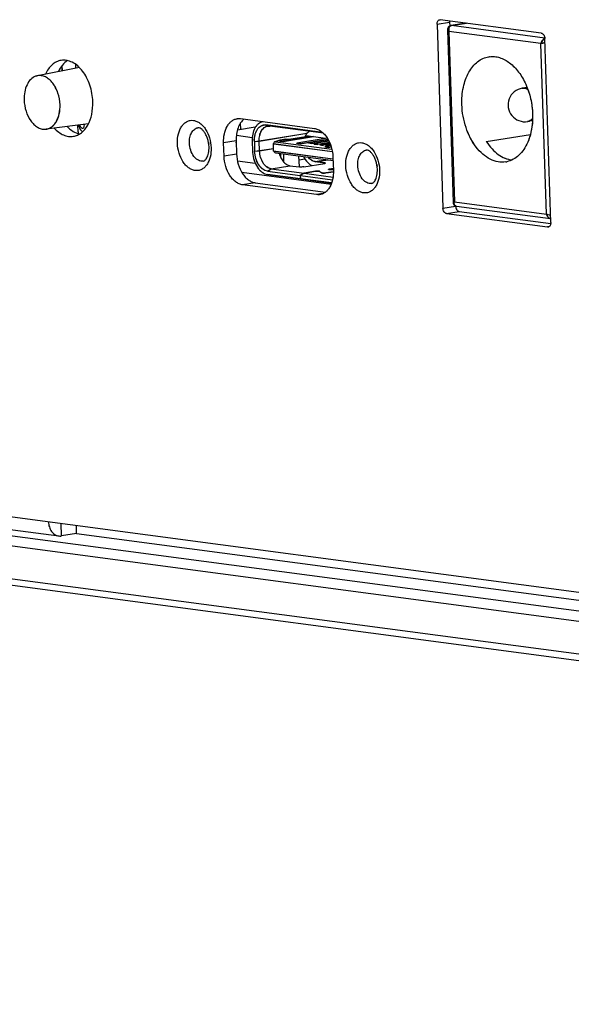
# Model space of a CAD drawing. Header units: millimetres. Extents: x 42 to 1167, y 41 to 792.
# Tile 26 of 55: x 623 to 639, y 72 to 101. Entities that reach past the tile are written whole.
import ezdxf

# ---------------------------------------------------------------- set-up
doc = ezdxf.new("R2010")
doc.units = ezdxf.units.MM
doc.header["$LTSCALE"] = 65.395
doc.layers.add('00_COMPONENTS', color=7, linetype='CONTINUOUS')

msp = doc.modelspace()

# ---------------------------------------------------------------- linework, layer by layer
at = {"layer": '00_COMPONENTS', "color": 4}
for p, q in [((635.51, 100.4989), (635.8832, 100.5595)), ((635.9351, 100.4594), (636.3792, 100.5314)), ((635.8611, 100.2885), (636.0248, 95.246)), ((638.5871, 99.9272), (635.8611, 100.2885)), ((638.7003, 100.0929), (635.935, 100.4594)), ((638.7508, 94.8847), (638.5871, 99.9272)), ((638.1941, 97.6217), (638.1945, 97.6217)), ((630.5543, 97.4869), (630.4408, 97.5182)), ((629.562, 97.0557), (629.1889, 96.9952)), ((630.0989, 97.0343), (630.2441, 97.048)), ((630.0991, 97.0318), (630.2443, 97.0456)), ((630.2441, 97.048), (631.6604, 97.2777)), ((630.2443, 97.0456), (631.6575, 97.2748)), ((630.8712, 97.0708), (630.721, 97.022)), ((630.8827, 97.0734), (631.0176, 97.0953)), ((631.0187, 97.0951), (631.0182, 97.0952)), ((631.6391, 97.1747), (631.6387, 97.1867)), ((630.2537, 96.7514), (630.1085, 96.7377)), ((630.2539, 96.749), (630.1087, 96.7352)), ((630.6678, 96.8186), (630.2537, 96.7514)), ((630.6679, 96.8161), (630.2539, 96.7489)), ((629.5748, 96.6602), (629.2017, 96.5997)), ((631.9012, 96.4355), (632.2663, 96.4948)), ((631.9014, 96.4331), (632.2747, 96.4936)), ((630.4849, 96.1562), (630.5952, 96.2238)), ((630.4851, 96.1537), (630.5954, 96.2213)), ((630.5952, 96.2238), (631.1549, 96.3145)), ((630.5954, 96.2213), (631.1551, 96.3121)), ((631.9114, 96.1496), (631.9114, 96.1491)), ((632.0348, 96.1439), (632.0346, 96.1476)), ((632.1904, 96.3972), (632.1909, 96.3827)), ((632.3218, 96.2157), (632.3218, 96.2162)), ((632.3497, 96.1985), (632.3497, 96.1992)), ((632.0996, 96.1037), (632.0997, 96.1011)), ((632.2146, 96.1013), (632.2146, 96.1018)), ((630.1254, 95.8095), (629.7523, 95.749)), ((632.1371, 95.4911), (631.9398, 95.4591)), ((635.6865, 95.0609), (636.0597, 95.1214)), ((635.9878, 95.2268), (635.9878, 95.2266)), ((636.0248, 95.246), (638.7508, 94.8847)), ((635.7911, 94.8994), (636.1642, 94.9599)), ((638.783, 94.5029), (638.8205, 94.5089)), ((624.3882, 85.3611), (624.3761, 85.7335))]:
    msp.add_line(p, q, dxfattribs=at)
at = {"layer": '00_COMPONENTS', "color": 7}
for p, q in [((638.5969, 100.2375), (635.605, 100.634)), ((635.8832, 100.5595), (635.8868, 100.4477)), ((636.3727, 100.5323), (635.9222, 100.4592)), ((635.51, 100.4989), (635.6865, 95.0609)), ((635.8222, 100.3459), (635.8221, 100.3345)), ((635.8221, 100.3345), (635.9878, 95.2266)), ((638.878, 94.6379), (638.7015, 100.076)), ((624.9168, 99.2202), (623.6726, 98.9744)), ((624.3967, 99.269), (624.4016, 99.1184)), ((624.3984, 99.2712), (624.4034, 99.1187)), ((624.8162, 99.2003), (624.8126, 99.3097)), ((638.1781, 98.6321), (638.034, 98.6088)), ((629.6888, 97.7067), (631.8763, 97.4167)), ((638.3382, 97.645), (638.1941, 97.6217)), ((625.1867, 97.5556), (623.9287, 97.3955)), ((623.9304, 97.3958), (623.9311, 97.3959)), ((623.9304, 97.3957), (623.9311, 97.3958)), ((624.8772, 97.3215), (624.8709, 97.5155)), ((630.1284, 97.4527), (629.5969, 97.3665)), ((629.6988, 97.383), (629.6924, 97.5796)), ((632.1197, 97.2981), (630.4406, 97.5206)), ((630.4408, 97.5182), (632.1229, 97.2952)), ((630.5539, 97.4869), (630.5543, 97.4869)), ((632.1433, 97.2763), (630.5539, 97.4869)), ((629.562, 97.0557), (629.5748, 96.6602)), ((629.5682, 97.2159), (630.0359, 97.1539)), ((630.0324, 97.0431), (630.0422, 96.744)), ((630.0989, 97.0343), (630.1087, 96.7352)), ((630.2539, 96.749), (630.2441, 97.048)), ((630.7044, 97.0189), (630.6996, 97.0164)), ((630.7087, 97.0206), (630.7044, 97.0189)), ((630.8574, 97.0689), (630.7087, 97.0206)), ((630.721, 97.022), (632.3959, 96.8)), ((630.8543, 97.035), (630.8632, 97.0489)), ((630.954, 97.0218), (630.8543, 97.035)), ((631.7556, 97.1936), (630.8632, 97.0489)), ((630.8632, 97.0489), (630.963, 97.0356)), ((631.0184, 97.0964), (630.8763, 97.0733)), ((631.848, 97.1668), (630.954, 97.0218)), ((630.963, 97.0356), (630.954, 97.0218)), ((631.8554, 97.1804), (630.963, 97.0356)), ((631.0184, 97.0964), (631.0176, 97.0953)), ((631.0258, 97.0954), (631.0185, 97.0964)), ((632.2543, 97.1275), (631.3619, 96.9828)), ((632.2842, 97.0905), (631.4527, 96.9557)), ((631.4616, 96.9696), (632.2777, 97.1019)), ((631.6142, 97.1707), (631.6134, 97.1956)), ((631.6134, 97.1956), (631.6138, 97.1943)), ((631.7061, 97.1856), (631.6144, 97.1977)), ((631.616, 97.2046), (631.6145, 97.1977)), ((631.6387, 97.1867), (631.6797, 97.1813)), ((631.6714, 97.1799), (631.6389, 97.1842)), ((632.2879, 97.084), (631.7147, 96.991)), ((631.7556, 97.1936), (631.8554, 97.1804)), ((632.3082, 97.0454), (631.8055, 96.9639)), ((631.8144, 96.9778), (632.3023, 97.0569)), ((631.848, 97.1668), (631.8554, 97.1804)), ((632.2048, 97.1195), (631.848, 97.1668)), ((632.3114, 97.0388), (631.8809, 96.969)), ((631.9806, 96.9558), (632.3243, 97.0115)), ((631.9808, 96.9533), (632.3254, 97.0092)), ((632.2543, 97.1275), (632.2629, 97.1264)), ((636.9695, 97.0274), (638.275, 97.2391)), ((629.2017, 96.5997), (629.1889, 96.9952)), ((630.6702, 96.7445), (630.6628, 96.9694)), ((630.6628, 96.9694), (632.4087, 96.7381)), ((630.663, 96.967), (632.4091, 96.7356)), ((630.67, 96.747), (632.4286, 96.5139)), ((632.4286, 96.5115), (630.6702, 96.7445)), ((631.353, 96.9689), (631.3619, 96.9828)), ((631.4527, 96.9557), (631.353, 96.9689)), ((631.3619, 96.9828), (631.4616, 96.9696)), ((631.4616, 96.9696), (631.4527, 96.9557)), ((631.7058, 96.9771), (631.7147, 96.991)), ((631.8055, 96.9639), (631.7058, 96.9771)), ((631.7147, 96.991), (631.8144, 96.9778)), ((631.8144, 96.9778), (631.8055, 96.9639)), ((631.872, 96.9551), (631.8809, 96.969)), ((631.9717, 96.9419), (631.872, 96.9551)), ((631.8722, 96.9526), (631.9719, 96.9394)), ((631.8809, 96.969), (631.9806, 96.9558)), ((631.9808, 96.9533), (631.8811, 96.9665)), ((632.3295, 96.9999), (631.9717, 96.9419)), ((631.9806, 96.9558), (631.9717, 96.9419)), ((631.9808, 96.9533), (631.9719, 96.9394)), ((632.0382, 96.9331), (632.0471, 96.9469)), ((632.1379, 96.9198), (632.0382, 96.9331)), ((632.0384, 96.9306), (632.1381, 96.9174)), ((632.3324, 96.9932), (632.0471, 96.9469)), ((632.0471, 96.9469), (632.1469, 96.9337)), ((632.147, 96.9313), (632.0473, 96.9445)), ((632.3485, 96.954), (632.1379, 96.9198)), ((632.1469, 96.9337), (632.1379, 96.9198)), ((632.147, 96.9313), (632.1381, 96.9174)), ((632.1469, 96.9337), (632.3439, 96.9657)), ((632.3448, 96.9633), (632.147, 96.9313)), ((632.1841, 96.8587), (632.193, 96.8726)), ((632.2838, 96.8455), (632.1841, 96.8587)), ((632.3675, 96.9009), (632.193, 96.8726)), ((632.193, 96.8726), (632.2927, 96.8594)), ((632.2044, 96.911), (632.2133, 96.9249)), ((632.3042, 96.8978), (632.2044, 96.911)), ((632.3511, 96.9472), (632.2133, 96.9249)), ((632.2133, 96.9249), (632.3131, 96.9117)), ((632.3133, 96.9092), (632.2135, 96.9224)), ((632.3799, 96.8611), (632.2838, 96.8455)), ((632.2927, 96.8594), (632.2838, 96.8455)), ((632.2927, 96.8594), (632.3763, 96.873)), ((632.3131, 96.9117), (632.3042, 96.8978)), ((632.3652, 96.9077), (632.3042, 96.8978)), ((632.3133, 96.9092), (632.3043, 96.8954)), ((632.3131, 96.9117), (632.3612, 96.9195)), ((632.362, 96.9171), (632.3133, 96.9092)), ((629.5981, 96.4618), (630.1212, 96.3924)), ((630.7316, 96.6982), (632.4299, 96.4731)), ((630.8694, 96.6799), (630.8729, 96.5753)), ((630.9773, 96.4138), (630.9691, 96.6667)), ((631.4319, 96.2779), (631.4212, 96.6068)), ((631.4251, 96.4888), (631.5952, 96.5164)), ((632.1904, 96.3972), (631.9012, 96.4355)), ((632.1906, 96.3948), (631.9014, 96.4331)), ((632.4269, 96.566), (632.4397, 96.1705)), ((630.4849, 96.1562), (631.4606, 96.0268)), ((630.4851, 96.1537), (631.4608, 96.0244)), ((630.5952, 96.2238), (631.5709, 96.0944)), ((631.1549, 96.3145), (631.4275, 96.2784)), ((631.5686, 96.2817), (632.1843, 96.3815)), ((631.9114, 96.1496), (631.5709, 96.0944)), ((631.5743, 96.094), (631.9147, 96.1492)), ((631.9246, 96.1506), (631.9147, 96.1492)), ((632.0262, 96.1489), (632.0207, 96.1503)), ((632.0947, 96.1034), (632.0297, 96.1473)), ((632.033, 96.1485), (632.0346, 96.1476)), ((632.0339, 96.1457), (632.0348, 96.1451)), ((632.0346, 96.1476), (632.0996, 96.1037)), ((632.0348, 96.1451), (632.0996, 96.1014)), ((632.1933, 96.3832), (632.1843, 96.3815)), ((632.2004, 96.385), (632.1933, 96.3832)), ((632.4403, 96.1384), (632.2146, 96.1018)), ((632.218, 96.1014), (632.4403, 96.1374)), ((632.2975, 96.2088), (632.299, 96.21)), ((632.299, 96.21), (632.3028, 96.2117)), ((632.3017, 96.2073), (632.3018, 96.2034)), ((632.3047, 96.2025), (632.3019, 96.2034)), ((632.3028, 96.2117), (632.309, 96.2136)), ((632.3115, 96.2011), (632.3047, 96.2025)), ((632.31, 96.2125), (632.3052, 96.2107)), ((632.3067, 96.2038), (632.3091, 96.203)), ((632.309, 96.2136), (632.317, 96.2154)), ((632.3167, 96.2142), (632.31, 96.2125)), ((632.4376, 96.235), (632.3218, 96.2162)), ((632.3251, 96.2158), (632.4376, 96.234)), ((632.4388, 96.1969), (632.3481, 96.1984)), ((632.3497, 96.1992), (632.4388, 96.1977)), ((633.7286, 96.3352), (633.7296, 96.3351)), ((633.7341, 96.3071), (633.7334, 96.3062)), ((633.7341, 96.3026), (633.7348, 96.3025)), ((629.7266, 96.12), (632.3741, 95.7691)), ((630.4877, 96.0549), (631.464, 95.9255)), ((630.4877, 96.0549), (630.4883, 96.0548)), ((631.4638, 95.928), (630.4881, 96.0573)), ((631.5709, 96.0944), (631.4606, 96.0268)), ((631.4606, 96.0268), (631.464, 95.9255)), ((631.5743, 96.094), (631.4608, 96.0244)), ((631.4638, 95.928), (631.4668, 95.9285)), ((631.4673, 95.9251), (631.4639, 96.0264)), ((631.4639, 96.0264), (632.4151, 95.9003)), ((631.464, 95.9255), (631.4672, 95.926)), ((631.4641, 96.0239), (632.4145, 95.898)), ((632.3879, 95.8055), (631.4671, 95.9275)), ((631.4673, 95.9251), (632.387, 95.8032)), ((631.5743, 96.094), (632.4298, 95.9806)), ((632.0958, 96.1028), (632.0947, 96.1034)), ((631.9398, 95.4591), (629.7523, 95.749)), ((630.1254, 95.8095), (632.2054, 95.5338)), ((635.9878, 95.2266), (635.9883, 95.2188)), ((636.0595, 95.126), (636.0597, 95.1214)), ((636.0845, 95.1197), (638.8743, 94.75)), ((635.7911, 94.8994), (638.783, 94.5029)), ((636.1642, 94.9599), (638.8759, 94.6005)), ((609.779, 86.8093), (716.1604, 72.7099)), ((615.4612, 86.915), (710.5729, 74.3093)), ((716.1925, 71.7212), (609.8111, 85.8206)), ((620.4295, 85.6988), (705.6787, 74.4003)), ((620.982, 85.8004), (624.3065, 85.3598)), ((624.8359, 85.4337), (624.8282, 85.6736)), ((716.3871, 71.5043), (610.0057, 85.6037)), ((624.8359, 85.4337), (624.3882, 85.3611)), ((624.8359, 85.4337), (655.3175, 81.3938))]:
    msp.add_line(p, q, dxfattribs=at)
for points in [[(635.9221, 100.4592), (635.9165, 100.4582), (635.9036, 100.4547), (635.8915, 100.45), (635.8804, 100.4442), (635.8699, 100.4372), (635.8601, 100.4291), (635.8514, 100.42), (635.8435, 100.4099), (635.8366, 100.3986), (635.831, 100.3865), (635.8266, 100.3736), (635.8237, 100.36), (635.8222, 100.3459)], [(635.9883, 95.2188), (635.99, 95.2078), (635.9926, 95.1973), (635.9962, 95.1872), (636.0007, 95.1775), (636.0061, 95.1683), (636.0123, 95.1599), (636.0193, 95.152), (636.0271, 95.1448), (636.0354, 95.1385), (636.0445, 95.1329)], [(636.0445, 95.1329), (636.0543, 95.1281), (636.0646, 95.1242), (636.0754, 95.1213), (636.085, 95.1197)]]:
    msp.add_lwpolyline(points, dxfattribs=at)
at = {"layer": '00_COMPONENTS', "color": 4}
for centre, radius, start, end in [((635.8456, 100.3353), 0.0236, 181.90573, 184.90612), ((635.9493, 100.3772), 0.0836, 119.54942, 126.21401), ((635.9488, 100.3782), 0.0824, 116.1534, 122.86134), ((635.9481, 100.3791), 0.0814, 106.01894, 119.50587), ((635.948, 100.3795), 0.081, 99.22253, 116.07092), ((638.7574, 99.9536), 0.1395, 115.00065, 119.53712), ((638.7556, 99.9574), 0.1353, 114.51687, 117.23079), ((638.7531, 99.9627), 0.1295, 113.59128, 114.95725), ((638.7532, 99.9626), 0.1296, 113.64991, 114.50266), ((624.9121, 97.5074), 0.1521, 1.90736, 12.25311), ((630.8694, 97.0318), 0.0391, 101.01492, 107.98564), ((630.8696, 97.0311), 0.0398, 94.32835, 101.01537), ((630.8696, 97.0309), 0.04, 87.64211, 94.32877), ((630.8834, 97.0334), 0.0394, 106.49296, 107.9943), ((631.0222, 97.0671), 0.0285, 97.21619, 99.21264), ((631.0516, 97.3522), 0.2592, 262.45057, 262.59573), ((631.0221, 97.0674), 0.0283, 90.93464, 97.22027), ((631.0562, 97.3884), 0.2956, 262.71363, 263.78027), ((631.0221, 97.0677), 0.0279, 82.4957, 90.92814), ((631.0631, 97.452), 0.3597, 263.78121, 264.89975), ((636.0936, 95.1889), 0.0697, 259.9453, 260.84815), ((636.0938, 95.1899), 0.0707, 260.85053, 262.47337)]:
    msp.add_arc(centre, radius, start, end, dxfattribs=at)
at = {"layer": '00_COMPONENTS', "color": 7}
for centre, radius, start, end in [((637.1489, 98.8716), 0.6739, 97.40591, 99.21493), ((637.1492, 98.8703), 0.6752, 97.41363, 99.21144), ((623.7413, 98.63), 0.3512, 108.05937, 109.89384), ((623.7401, 98.6339), 0.3472, 105.3519, 108.06005), ((623.7393, 98.6366), 0.3444, 101.17042, 105.35059), ((623.7391, 98.6376), 0.3434, 100.87234, 101.16759), ((638.1141, 98.1152), 0.5, 99.21176, 279.21176), ((630.3996, 97.3452), 0.2743, 99.21278, 101.0482), ((630.3994, 97.3478), 0.2742, 99.3075, 100.55151), ((630.3996, 97.3454), 0.2741, 97.42384, 99.21252), ((623.8851, 97.7388), 0.346, 271.63084, 274.71186), ((623.8852, 97.7372), 0.3445, 274.71397, 275.66406), ((623.8852, 97.7366), 0.3439, 275.66398, 277.25298), ((623.8853, 97.7363), 0.3435, 277.25326, 277.54864), ((625.1808, 97.3315), 0.3038, 181.89626, 193.35924), ((629.4977, 97.1041), 0.7633, 186.88815, 191.52932), ((628.4464, 96.9318), 1.12, 1.86266, 4.2927), ((630.9768, 97.0713), 0.9447, 181.70918, 181.85875), ((630.718, 96.9991), 0.0231, 82.525, 89.79496), ((630.8991, 96.9271), 0.148, 100.71691, 102.45014), ((630.905, 96.8961), 0.1795, 99.18775, 100.72424), ((631.0566, 97.329), 0.2357, 262.47747, 263.66903), ((631.7947, 97.143), 0.1903, 133.73141, 136.00762), ((631.7924, 97.1454), 0.1869, 133.23844, 133.72665), ((638.45, 98.0028), 1.7729, 213.37884, 213.56392), ((638.4441, 97.999), 1.7659, 213.37884, 213.56719), ((628.4699, 96.9326), 1.0965, 359.39882, 1.86347), ((630.985, 96.7771), 0.9435, 181.85876, 182.00806), ((630.9888, 96.7772), 0.9473, 182.00829, 182.52681), ((630.9895, 96.7748), 0.9478, 181.85897, 182.37756), ((630.9967, 96.7776), 0.9552, 182.52747, 183.57781), ((630.9965, 96.7751), 0.9548, 182.37812, 183.42838), ((631.0032, 96.778), 0.9617, 183.57707, 184.04865), ((631.0021, 96.7754), 0.9604, 183.42773, 183.89978), ((630.7651, 96.9294), 0.1099, 154.85581, 158.61167), ((630.7449, 96.7931), 0.088, 211.6194, 213.02016), ((630.7489, 96.7931), 0.0925, 211.66227, 215.57946), ((630.7362, 96.7328), 0.0349, 261.53109, 262.44689), ((637.437, 97.0942), 0.6755, 279.21625, 282.31196), ((637.4372, 97.0941), 0.6754, 279.21235, 282.30076), ((631.4546, 96.483), 0.2064, 262.45049, 262.57683), ((631.4586, 96.5145), 0.2382, 262.60625, 263.99492), ((631.5163, 96.6052), 0.3277, 277.97407, 279.18919), ((631.9506, 95.907), 0.2458, 97.97334, 99.18916), ((631.9581, 95.8541), 0.2992, 96.93434, 97.981), ((632.2983, 96.2072), 0.00163, 181.94079, 191.6934), ((632.3466, 96.0763), 0.1411, 100.58793, 102.23852), ((632.3531, 96.023), 0.1958, 99.18439, 100.59947), ((632.3543, 96.0354), 0.1827, 99.18438, 100.59957), ((632.3555, 96.5642), 0.3651, 267.31621, 268.88293), ((632.355, 96.6149), 0.4165, 268.19695, 269.05203), ((632.3564, 96.6005), 0.4014, 268.858, 269.04618), ((634.4843, 96.4432), 0.7633, 186.88815, 191.52932), ((633.7204, 96.3193), 0.0167, 318.74944, 323.28447), ((632.178, 96.3283), 0.2294, 277.97343, 279.18916), ((632.1787, 96.3441), 0.2458, 277.97334, 279.18916)]:
    msp.add_arc(centre, radius, start, end, dxfattribs=at)
for centre, major_axis, ratio, start_param, end_param in [((631.691, 97.173), (0.1104, 0.1551), 0.4820692, 0.6193645, 1.1770838), ((630.6988, 96.9622), (0.0292, 0.0551), 0.5544593, -4.5452101, -4.5098334)]:
    msp.add_ellipse(centre, major_axis=major_axis, ratio=ratio, start_param=start_param, end_param=end_param, dxfattribs=at)
for points, knots in [([(635.51, 100.4989), (635.5095, 100.5154), (635.5119, 100.547), (635.5266, 100.5894), (635.5514, 100.6211), (635.5745, 100.632), (635.5858, 100.6338)], [0, 0, 0, 0, 0.2958908, 0.5633006, 0.7948954, 1, 1, 1, 1]), ([(635.8853, 100.5969), (635.8848, 100.5939), (635.8833, 100.5814), (635.8829, 100.5689), (635.8832, 100.5595)], [0, 0, 0, 0, 0.2454294, 1, 1, 1, 1]), ([(638.5969, 100.2375), (638.6108, 100.2357), (638.6397, 100.2221), (638.6723, 100.1842), (638.6946, 100.1336), (638.7009, 100.0955), (638.7015, 100.076)], [0, 0, 0, 0, 0.2033704, 0.4435304, 0.7156336, 1, 1, 1, 1]), ([(624.3764, 99.4307), (624.3283, 99.4229), (624.2319, 99.3917), (624.1029, 99.3032), (623.9927, 99.1773), (623.9364, 99.0763), (623.9119, 99.0217)], [0, 0, 0, 0, 0.2268995, 0.46457, 0.7209725, 1, 1, 1, 1]), ([(624.5689, 99.4242), (624.5103, 99.3889), (624.4002, 99.2906), (624.324, 99.1657), (624.2916, 99.0967)], [0, 0, 0, 0, 0.4730889, 1, 1, 1, 1]), ([(625.3148, 98.2076), (625.3094, 98.3735), (625.2653, 98.6207), (625.1403, 98.919), (625.0196, 99.1124), (624.8764, 99.2682), (624.7166, 99.3789), (624.5467, 99.4381), (624.4307, 99.4395), (624.3764, 99.4307)], [0, 0, 0, 0, 0.2910926, 0.4323522, 0.5657508, 0.6888851, 0.8009543, 0.903357, 1, 1, 1, 1]), ([(636.2459, 98.1209), (636.2403, 98.2938), (636.2657, 98.6255), (636.3989, 99.0095), (636.5632, 99.2533), (636.7048, 99.3933), (636.8652, 99.4918), (636.9824, 99.5273), (637.041, 99.5368)], [0, 0, 0, 0, 0.2950693, 0.5617338, 0.6820617, 0.7938268, 0.8988075, 1, 1, 1, 1]), ([(636.246, 98.1209), (636.2404, 98.2938), (636.2658, 98.6255), (636.399, 99.0095), (636.5633, 99.2533), (636.7049, 99.3933), (636.8652, 99.4918), (636.9825, 99.5273), (637.0411, 99.5368)], [0, 0, 0, 0, 0.2950686, 0.5617358, 0.6820633, 0.7938274, 0.8988076, 1, 1, 1, 1]), ([(637.062, 99.5399), (637.1118, 99.5463), (637.2146, 99.5481), (637.4251, 99.5056), (637.6849, 99.3625), (637.948, 99.0851), (638.0819, 98.8516), (638.1394, 98.7237)], [0, 0, 0, 0, 0.1044544, 0.2121051, 0.4445495, 0.7078513, 1, 1, 1, 1]), ([(637.062, 99.5399), (637.1118, 99.5463), (637.2146, 99.5481), (637.3687, 99.517), (637.5205, 99.4533), (637.7217, 99.3234), (637.9484, 99.0851), (638.082, 98.8516), (638.1395, 98.7237)], [0, 0, 0, 0, 0.1043601, 0.2119126, 0.3249548, 0.4450487, 0.7081121, 1, 1, 1, 1]), ([(623.6218, 98.9603), (623.568, 98.9409), (623.4632, 98.8699), (623.3534, 98.7039), (623.2882, 98.4927), (623.2777, 98.3376), (623.2803, 98.2573)], [0, 0, 0, 0, 0.20716, 0.4420716, 0.708827, 1, 1, 1, 1]), ([(624.3458, 98.1167), (624.342, 98.2348), (624.3103, 98.4108), (624.2204, 98.6225), (624.1336, 98.7592), (624.0309, 98.8685), (623.9164, 98.945), (623.795, 98.984), (623.7127, 98.9823), (623.6743, 98.9748)], [0, 0, 0, 0, 0.2919015, 0.4333807, 0.5667611, 0.6896321, 0.8012845, 0.9033344, 1, 1, 1, 1]), ([(624.3441, 98.1163), (624.3403, 98.2342), (624.2993, 98.4626), (624.1716, 98.7162), (624.0302, 98.8673), (623.916, 98.944), (623.7949, 98.9834), (623.7127, 98.9821), (623.6743, 98.9748)], [0, 0, 0, 0, 0.2920547, 0.5662004, 0.6892291, 0.8010503, 0.903249, 1, 1, 1, 1]), ([(638.1394, 98.7237), (638.1699, 98.6559), (638.2792, 98.374), (638.3329, 98.0709), (638.3403, 97.8433)], [0, 0, 0, 0, 0.2460749, 1, 1, 1, 1]), ([(638.1395, 98.7237), (638.201, 98.5869), (638.2962, 98.2975), (638.3354, 97.9957), (638.3404, 97.8433)], [0, 0, 0, 0, 0.4959749, 1, 1, 1, 1]), ([(623.2803, 98.2573), (623.2839, 98.1463), (623.3209, 97.9302), (623.4356, 97.6872), (623.5632, 97.5357), (623.6675, 97.4533), (623.7792, 97.4024), (623.8575, 97.3918), (623.8949, 97.3929)], [0, 0, 0, 0, 0.2880193, 0.5610665, 0.6851969, 0.7989314, 0.9029375, 1, 1, 1, 1]), ([(624.7405, 97.185), (624.7828, 97.1919), (624.8675, 97.2175), (624.9833, 97.2887), (625.0856, 97.3898), (625.2043, 97.5659), (625.3005, 97.8432), (625.3188, 98.0827), (625.3148, 98.2076)], [0, 0, 0, 0, 0.1011924, 0.2061726, 0.3179367, 0.4382643, 0.7049314, 1, 1, 1, 1]), ([(623.9311, 97.3958), (623.9613, 97.3999), (624.0219, 97.4165), (624.1051, 97.4653), (624.1788, 97.536), (624.2643, 97.6601), (624.3337, 97.857), (624.347, 98.0274), (624.3441, 98.1163)], [0, 0, 0, 0, 0.1012785, 0.2060783, 0.3175721, 0.437683, 0.7043393, 1, 1, 1, 1]), ([(623.942, 97.3975), (623.9717, 97.4023), (624.0313, 97.4203), (624.1127, 97.4703), (624.1847, 97.5415), (624.2681, 97.6653), (624.3358, 97.8603), (624.3487, 98.0288), (624.3458, 98.1167)], [0, 0, 0, 0, 0.1011927, 0.2061719, 0.3179347, 0.4382611, 0.7049283, 1, 1, 1, 1]), ([(637.5452, 96.4274), (637.4699, 96.4152), (637.3093, 96.4171), (637.0742, 96.4991), (636.8528, 96.6524), (636.5794, 96.9503), (636.3327, 97.4458), (636.2534, 97.8912), (636.2459, 98.1209)], [0, 0, 0, 0, 0.0967322, 0.1992292, 0.3114008, 0.4346474, 0.7086366, 1, 1, 1, 1]), ([(637.5453, 96.4274), (637.47, 96.4152), (637.3094, 96.4171), (637.0742, 96.4991), (636.853, 96.6524), (636.6548, 96.8681), (636.4876, 97.1359), (636.3145, 97.5489), (636.2535, 97.8912), (636.246, 98.1209)], [0, 0, 0, 0, 0.096643, 0.1990457, 0.3111148, 0.4342491, 0.5676478, 0.7089073, 1, 1, 1, 1]), ([(629.1889, 96.9952), (629.1861, 97.0819), (629.1988, 97.2483), (629.2656, 97.4409), (629.348, 97.5632), (629.4191, 97.6334), (629.4995, 97.6828), (629.5583, 97.7006), (629.5877, 97.7054)], [0, 0, 0, 0, 0.2950686, 0.5617357, 0.6820632, 0.7938274, 0.8988076, 1, 1, 1, 1]), ([(629.7963, 97.6925), (629.7567, 97.6617), (629.6845, 97.5811), (629.6099, 97.4291), (629.5664, 97.2495), (629.5599, 97.1215), (629.562, 97.0557)], [0, 0, 0, 0, 0.214585, 0.4544036, 0.7183424, 1, 1, 1, 1]), ([(629.5877, 97.7054), (629.596, 97.7067), (629.6295, 97.7109), (629.6636, 97.71), (629.6888, 97.7067)], [0, 0, 0, 0, 0.2484014, 1, 1, 1, 1]), ([(630.3492, 97.6173), (630.3257, 97.613), (630.2788, 97.5976), (630.2149, 97.5568), (630.1585, 97.4996), (630.0931, 97.4008), (630.0402, 97.2461), (630.0301, 97.1126), (630.0324, 97.0431)], [0, 0, 0, 0, 0.1011378, 0.2062857, 0.3182832, 0.4387916, 0.7054521, 1, 1, 1, 1]), ([(630.347, 97.6144), (630.3237, 97.6099), (630.2772, 97.5943), (630.2139, 97.5534), (630.1581, 97.4964), (630.0933, 97.3981), (630.0407, 97.2445), (630.0305, 97.1121), (630.0325, 97.0431)], [0, 0, 0, 0, 0.1011875, 0.206438, 0.3185341, 0.4390922, 0.7056713, 1, 1, 1, 1]), ([(638.3403, 97.8433), (638.3427, 97.7687), (638.3383, 97.4861), (638.279, 97.2019), (638.1961, 97.011)], [0, 0, 0, 0, 0.2641095, 1, 1, 1, 1]), ([(638.3404, 97.8433), (638.3452, 97.6962), (638.3279, 97.4115), (638.2504, 97.1358), (638.1961, 97.011)], [0, 0, 0, 0, 0.5194761, 1, 1, 1, 1]), ([(624.1705, 97.4263), (624.2111, 97.3823), (624.2964, 97.3042), (624.4408, 97.2196), (624.5911, 97.1763), (624.6925, 97.1772), (624.7405, 97.185)], [0, 0, 0, 0, 0.2790336, 0.5354382, 0.7731061, 1, 1, 1, 1]), ([(624.5546, 97.4752), (624.607, 97.42), (624.7188, 97.3255), (624.8544, 97.267), (624.9211, 97.2521)], [0, 0, 0, 0, 0.5269133, 1, 1, 1, 1]), ([(624.895, 97.5185), (624.8995, 97.4789), (624.9239, 97.4015), (624.9799, 97.341), (625.013, 97.3206)], [0, 0, 0, 0, 0.5063561, 1, 1, 1, 1]), ([(628.7563, 96.8694), (628.7536, 96.9532), (628.7319, 97.0772), (628.6711, 97.2252), (628.616, 97.3157), (628.5568, 97.3819), (628.4965, 97.4259), (628.4501, 97.4408), (628.4275, 97.4371)], [0, 0, 0, 0, 0.357611, 0.5276013, 0.6804665, 0.8077715, 0.902335, 1, 1, 1, 1]), ([(630.0989, 97.0343), (630.0967, 97.1015), (630.1057, 97.2011), (630.1464, 97.3218), (630.1881, 97.3976), (630.2404, 97.4581), (630.3019, 97.5008), (630.3703, 97.5232), (630.4176, 97.5237), (630.4406, 97.5206)], [0, 0, 0, 0, 0.3001442, 0.438415, 0.5662935, 0.6837448, 0.7925257, 0.8962818, 1, 1, 1, 1]), ([(630.0991, 97.0318), (630.0969, 97.099), (630.1059, 97.1986), (630.1466, 97.3193), (630.1882, 97.3951), (630.2406, 97.4557), (630.3021, 97.4983), (630.3704, 97.5207), (630.4178, 97.5212), (630.4408, 97.5182)], [0, 0, 0, 0, 0.3001455, 0.4384149, 0.5662945, 0.6837462, 0.7925257, 0.8962854, 1, 1, 1, 1]), ([(630.2441, 97.048), (630.2423, 97.1018), (630.2503, 97.2051), (630.298, 97.3435), (630.3681, 97.4324), (630.4367, 97.4745), (630.4732, 97.4856), (630.4914, 97.4885)], [0, 0, 0, 0, 0.295407, 0.5623791, 0.7935945, 0.8986956, 1, 1, 1, 1]), ([(630.2443, 97.0456), (630.2425, 97.0994), (630.2505, 97.2027), (630.2982, 97.341), (630.3683, 97.43), (630.4369, 97.4721), (630.4734, 97.4831), (630.4916, 97.4861)], [0, 0, 0, 0, 0.2954055, 0.5623771, 0.793592, 0.8986921, 1, 1, 1, 1]), ([(630.4916, 97.4861), (630.507, 97.4886), (630.528, 97.4896), (630.5487, 97.4876), (630.5539, 97.4869)], [0, 0, 0, 0, 0.7470493, 1, 1, 1, 1]), ([(631.8763, 97.4167), (631.9116, 97.4121), (631.9838, 97.3913), (632.0845, 97.332), (632.1776, 97.2465), (632.2901, 97.0981), (632.3908, 96.8695), (632.4235, 96.6687), (632.4269, 96.566)], [0, 0, 0, 0, 0.0983237, 0.204452, 0.3200035, 0.4449691, 0.7163689, 1, 1, 1, 1]), ([(630.6996, 97.0164), (630.6957, 97.014), (630.6816, 97.0031), (630.6712, 96.988), (630.6656, 96.9761)], [0, 0, 0, 0, 0.2594704, 1, 1, 1, 1]), ([(630.7181, 97.0221), (630.7173, 97.0222), (630.7142, 97.022), (630.711, 97.0213), (630.7087, 97.0206)], [0, 0, 0, 0, 0.2328423, 1, 1, 1, 1]), ([(631.0306, 97.0948), (631.0479, 97.0929), (631.0859, 97.0916), (631.1237, 97.0929), (631.1441, 97.0944)], [0, 0, 0, 0, 0.4598763, 1, 1, 1, 1]), ([(631.6138, 97.1943), (631.614, 97.194), (631.6151, 97.1928), (631.6165, 97.1921), (631.6177, 97.1915)], [0, 0, 0, 0, 0.1941666, 1, 1, 1, 1]), ([(631.6147, 97.191), (631.6151, 97.1907), (631.6176, 97.1889), (631.6206, 97.1879), (631.623, 97.1873)], [0, 0, 0, 0, 0.1806474, 1, 1, 1, 1]), ([(631.6578, 97.2752), (631.6478, 97.2648), (631.6308, 97.2429), (631.6192, 97.2174), (631.616, 97.2046)], [0, 0, 0, 0, 0.5206871, 1, 1, 1, 1]), ([(631.6177, 97.1915), (631.618, 97.1914), (631.6197, 97.1907), (631.6215, 97.1901), (631.6228, 97.1897)], [0, 0, 0, 0, 0.2195176, 1, 1, 1, 1]), ([(631.6228, 97.1897), (631.6239, 97.1894), (631.6292, 97.1881), (631.6345, 97.1873), (631.6387, 97.1867)], [0, 0, 0, 0, 0.2108834, 1, 1, 1, 1]), ([(631.623, 97.1873), (631.6241, 97.187), (631.6294, 97.1856), (631.6347, 97.1848), (631.6389, 97.1842)], [0, 0, 0, 0, 0.2107999, 1, 1, 1, 1]), ([(636.9727, 97.0226), (637.022, 96.9481), (637.1281, 96.8117), (637.3138, 96.6454), (637.5142, 96.5311), (637.6574, 96.4923), (637.7273, 96.484)], [0, 0, 0, 0, 0.2807794, 0.5402805, 0.7787454, 1, 1, 1, 1]), ([(636.9727, 97.0226), (637.022, 96.9483), (637.1279, 96.812), (637.3134, 96.6458), (637.5135, 96.5314), (637.6566, 96.4925), (637.7264, 96.4842)], [0, 0, 0, 0, 0.2807296, 0.5402418, 0.7787233, 1, 1, 1, 1]), ([(638.1961, 97.011), (638.1637, 96.9366), (638.0895, 96.7982), (637.9443, 96.6236), (637.7739, 96.497), (637.6455, 96.4483), (637.5811, 96.4342)], [0, 0, 0, 0, 0.2788552, 0.5357078, 0.7737638, 1, 1, 1, 1]), ([(638.1961, 97.011), (638.1637, 96.9365), (638.0895, 96.7981), (637.9443, 96.6235), (637.7739, 96.497), (637.6455, 96.4482), (637.5811, 96.4342)], [0, 0, 0, 0, 0.2788594, 0.535708, 0.7737621, 1, 1, 1, 1]), ([(628.5876, 96.45), (628.6032, 96.4525), (628.6303, 96.4675), (628.6638, 96.5019), (628.6945, 96.5485), (628.7223, 96.6116), (628.752, 96.7191), (628.7583, 96.8082), (628.7563, 96.8694)], [0, 0, 0, 0, 0.0991613, 0.1848335, 0.3014925, 0.4467746, 0.6155969, 1, 1, 1, 1]), ([(630.4849, 96.1562), (630.4607, 96.1594), (630.4114, 96.1735), (630.3425, 96.2141), (630.2789, 96.2725), (630.202, 96.374), (630.1332, 96.5302), (630.1108, 96.6675), (630.1085, 96.7377)], [0, 0, 0, 0, 0.0983271, 0.2044519, 0.3200047, 0.4449697, 0.7163701, 1, 1, 1, 1]), ([(630.4851, 96.1537), (630.4609, 96.1569), (630.4116, 96.1711), (630.3427, 96.2116), (630.2791, 96.2701), (630.2022, 96.3715), (630.1333, 96.5277), (630.111, 96.665), (630.1087, 96.7352)], [0, 0, 0, 0, 0.0983238, 0.2044519, 0.3200037, 0.4449694, 0.7163692, 1, 1, 1, 1]), ([(630.5952, 96.2238), (630.5733, 96.2267), (630.5285, 96.2395), (630.4661, 96.2763), (630.4083, 96.3293), (630.3385, 96.4214), (630.2761, 96.5632), (630.2558, 96.6877), (630.2537, 96.7514)], [0, 0, 0, 0, 0.0983268, 0.2044514, 0.3200042, 0.4449695, 0.7163703, 1, 1, 1, 1]), ([(630.5954, 96.2213), (630.5735, 96.2242), (630.5287, 96.2371), (630.4662, 96.2738), (630.4085, 96.3269), (630.3387, 96.4189), (630.2762, 96.5607), (630.256, 96.6852), (630.2539, 96.7489)], [0, 0, 0, 0, 0.0983239, 0.2044521, 0.3200035, 0.4449689, 0.7163685, 1, 1, 1, 1]), ([(630.6737, 96.7393), (630.6793, 96.7314), (630.6936, 96.7162), (630.7113, 96.7045), (630.7218, 96.7007)], [0, 0, 0, 0, 0.4635778, 1, 1, 1, 1]), ([(633.743, 96.2085), (633.7402, 96.2923), (633.7185, 96.4163), (633.6577, 96.5643), (633.6026, 96.6548), (633.5434, 96.721), (633.4832, 96.765), (633.4367, 96.7799), (633.4141, 96.7762)], [0, 0, 0, 0, 0.357611, 0.5276013, 0.6804665, 0.8077715, 0.902335, 1, 1, 1, 1]), ([(629.7523, 95.749), (629.717, 95.7537), (629.6448, 95.7744), (629.5441, 95.8337), (629.451, 95.9192), (629.3385, 96.0676), (629.2377, 96.2962), (629.205, 96.497), (629.2017, 96.5997)], [0, 0, 0, 0, 0.0983237, 0.204452, 0.3200035, 0.4449691, 0.7163689, 1, 1, 1, 1]), ([(629.5748, 96.6602), (629.5782, 96.5575), (629.6109, 96.3567), (629.7116, 96.1281), (629.8241, 95.9797), (629.9172, 95.8942), (630.0179, 95.8349), (630.0901, 95.8142), (630.1254, 95.8095)], [0, 0, 0, 0, 0.2836311, 0.5550309, 0.6799965, 0.795548, 0.9016763, 1, 1, 1, 1]), ([(630.0439, 96.7101), (630.0496, 96.6301), (630.0799, 96.475), (630.1626, 96.2996), (630.2522, 96.1867), (630.3255, 96.1218), (630.4043, 96.0767), (630.4606, 96.0609), (630.4881, 96.0573)], [0, 0, 0, 0, 0.2849247, 0.5554988, 0.6799162, 0.7951485, 0.9013064, 1, 1, 1, 1]), ([(630.0439, 96.7101), (630.0494, 96.6299), (630.0794, 96.4745), (630.1619, 96.2985), (630.2515, 96.1851), (630.3249, 96.1199), (630.4038, 96.0746), (630.4601, 96.0586), (630.4877, 96.0549)], [0, 0, 0, 0, 0.2847784, 0.5553922, 0.6798567, 0.7951306, 0.9013154, 1, 1, 1, 1]), ([(630.7218, 96.7007), (630.7226, 96.7004), (630.7256, 96.6993), (630.7288, 96.6986), (630.731, 96.6982)], [0, 0, 0, 0, 0.2724584, 1, 1, 1, 1]), ([(630.8357, 96.6843), (630.8478, 96.6364), (630.8804, 96.5461), (630.9543, 96.4306), (631.0462, 96.3478), (631.1196, 96.3192), (631.1549, 96.3145)], [0, 0, 0, 0, 0.288292, 0.5553244, 0.7921782, 1, 1, 1, 1]), ([(631.5545, 96.589), (631.5695, 96.5587), (631.6299, 96.4526), (631.7201, 96.3593), (631.7991, 96.319)], [0, 0, 0, 0, 0.2760211, 1, 1, 1, 1]), ([(631.5556, 96.5889), (631.5708, 96.5584), (631.6319, 96.4522), (631.7231, 96.359), (631.8028, 96.3195)], [0, 0, 0, 0, 0.2763902, 1, 1, 1, 1]), ([(631.9014, 96.4331), (631.862, 96.4383), (631.78, 96.4727), (631.7186, 96.5346), (631.6907, 96.571)], [0, 0, 0, 0, 0.4635945, 1, 1, 1, 1]), ([(631.9012, 96.4355), (631.8624, 96.4407), (631.7814, 96.4744), (631.7204, 96.5349), (631.6927, 96.5706)], [0, 0, 0, 0, 0.4640579, 1, 1, 1, 1]), ([(631.5618, 96.2806), (631.5401, 96.2776), (631.4974, 96.2749), (631.4545, 96.2755), (631.4337, 96.2777)], [0, 0, 0, 0, 0.5110609, 1, 1, 1, 1]), ([(631.9219, 96.1511), (631.9396, 96.1533), (631.9728, 96.1548), (632.0061, 96.154), (632.0213, 96.1515)], [0, 0, 0, 0, 0.5370668, 1, 1, 1, 1]), ([(632.0207, 96.1503), (632.0146, 96.1516), (632.0001, 96.153), (631.968, 96.154), (631.9421, 96.1527), (631.9246, 96.1506)], [0, 0, 0, 0, 0.1942327, 0.451539, 1, 1, 1, 1]), ([(632.0213, 96.1515), (632.0225, 96.1513), (632.0265, 96.1506), (632.0305, 96.1496), (632.033, 96.1485)], [0, 0, 0, 0, 0.3085812, 1, 1, 1, 1]), ([(632.0297, 96.1473), (632.0295, 96.1474), (632.0284, 96.1481), (632.0272, 96.1486), (632.0262, 96.1489)], [0, 0, 0, 0, 0.2065559, 1, 1, 1, 1]), ([(632.0298, 96.1472), (632.0302, 96.1471), (632.0316, 96.1467), (632.033, 96.1462), (632.0339, 96.1457)], [0, 0, 0, 0, 0.2866694, 1, 1, 1, 1]), ([(632.4397, 96.1705), (632.4425, 96.0838), (632.4298, 95.9174), (632.363, 95.7248), (632.2806, 95.6025), (632.2095, 95.5323), (632.1291, 95.4829), (632.0703, 95.4651), (632.0409, 95.4603)], [0, 0, 0, 0, 0.2950686, 0.5617357, 0.6820632, 0.7938274, 0.8988076, 1, 1, 1, 1]), ([(632.1904, 96.3972), (632.1951, 96.3966), (632.2013, 96.3955), (632.2077, 96.3931), (632.2094, 96.3913), (632.2094, 96.3906)], [0, 0, 0, 0, 0.6906477, 0.8881579, 1, 1, 1, 1]), ([(632.1906, 96.3948), (632.1914, 96.3946), (632.1945, 96.3942), (632.1976, 96.3937), (632.1997, 96.3932)], [0, 0, 0, 0, 0.2755751, 1, 1, 1, 1]), ([(632.1997, 96.3932), (632.2018, 96.3927), (632.205, 96.3919), (632.2081, 96.3904), (632.209, 96.3894)], [0, 0, 0, 0, 0.619975, 1, 1, 1, 1]), ([(632.2094, 96.3906), (632.2094, 96.3894), (632.2059, 96.3867), (632.2028, 96.3857), (632.2004, 96.385)], [0, 0, 0, 0, 0.3290943, 1, 1, 1, 1]), ([(632.3019, 96.2034), (632.3012, 96.2036), (632.2993, 96.2043), (632.297, 96.2056), (632.2967, 96.2069)], [0, 0, 0, 0, 0.3565116, 1, 1, 1, 1]), ([(632.2973, 96.2059), (632.2975, 96.2062), (632.2991, 96.2078), (632.3012, 96.2086), (632.3029, 96.2093)], [0, 0, 0, 0, 0.1744123, 1, 1, 1, 1]), ([(632.3052, 96.2107), (632.3047, 96.2104), (632.3033, 96.2097), (632.3017, 96.2084), (632.3017, 96.2073)], [0, 0, 0, 0, 0.3556528, 1, 1, 1, 1]), ([(632.3023, 96.2061), (632.3025, 96.2058), (632.3038, 96.2048), (632.3054, 96.2042), (632.3067, 96.2038)], [0, 0, 0, 0, 0.1860578, 1, 1, 1, 1]), ([(632.3091, 96.203), (632.311, 96.2025), (632.3206, 96.2006), (632.3305, 96.1999), (632.3384, 96.1995)], [0, 0, 0, 0, 0.1904267, 1, 1, 1, 1]), ([(632.3419, 96.1986), (632.339, 96.1987), (632.3289, 96.1991), (632.3187, 96.2), (632.3115, 96.2011)], [0, 0, 0, 0, 0.2861132, 1, 1, 1, 1]), ([(633.5742, 95.7891), (633.5898, 95.7916), (633.6169, 95.8066), (633.6505, 95.841), (633.6812, 95.8876), (633.7089, 95.9506), (633.7386, 96.0582), (633.7449, 96.1473), (633.743, 96.2085)], [0, 0, 0, 0, 0.0991613, 0.1848335, 0.3014925, 0.4467746, 0.6155969, 1, 1, 1, 1]), ([(632.1043, 96.1002), (632.1035, 96.1004), (632.1005, 96.101), (632.0976, 96.1019), (632.0958, 96.1028)], [0, 0, 0, 0, 0.3047012, 1, 1, 1, 1]), ([(632.0996, 96.1037), (632.0998, 96.1036), (632.1009, 96.1029), (632.1021, 96.1025), (632.1031, 96.1021)], [0, 0, 0, 0, 0.2065559, 1, 1, 1, 1]), ([(632.1031, 96.1021), (632.109, 96.1002), (632.1244, 96.0983), (632.16, 96.0968), (632.1897, 96.0983), (632.2098, 96.1011)], [0, 0, 0, 0, 0.1720838, 0.4316293, 1, 1, 1, 1]), ([(632.2128, 96.1006), (632.1934, 96.0979), (632.1641, 96.0963), (632.1279, 96.0972), (632.1113, 96.0988), (632.1043, 96.1002)], [0, 0, 0, 0, 0.5417189, 0.8032023, 1, 1, 1, 1]), ([(632.0409, 95.4603), (632.0326, 95.459), (631.9991, 95.4548), (631.965, 95.4557), (631.9398, 95.4591)], [0, 0, 0, 0, 0.2484014, 1, 1, 1, 1]), ([(635.7911, 94.8994), (635.7772, 94.9012), (635.7483, 94.9148), (635.7157, 94.9527), (635.6934, 95.0033), (635.6872, 95.0414), (635.6865, 95.0609)], [0, 0, 0, 0, 0.2033704, 0.4435304, 0.7156336, 1, 1, 1, 1]), ([(636.0597, 95.1214), (636.0603, 95.1019), (636.0665, 95.0638), (636.0888, 95.0132), (636.1214, 94.9753), (636.1504, 94.9617), (636.1642, 94.9599)], [0, 0, 0, 0, 0.2843664, 0.5564696, 0.7966296, 1, 1, 1, 1]), ([(638.878, 94.6379), (638.8785, 94.6215), (638.8761, 94.5899), (638.8614, 94.5475), (638.8367, 94.5158), (638.8135, 94.5049), (638.8022, 94.5031)], [0, 0, 0, 0, 0.2958908, 0.5633006, 0.7948954, 1, 1, 1, 1]), ([(623.9995, 85.7834), (624.0022, 85.7304), (624.0199, 85.6284), (624.0844, 85.4944), (624.168, 85.4115), (624.2454, 85.3727), (624.2861, 85.3625), (624.3065, 85.3598)], [0, 0, 0, 0, 0.281983, 0.542863, 0.7792532, 0.8908083, 1, 1, 1, 1]), ([(624.3065, 85.3598), (624.3267, 85.3571), (624.3543, 85.3566), (624.3814, 85.36), (624.3882, 85.3611)], [0, 0, 0, 0, 0.7475716, 1, 1, 1, 1])]:
    msp.add_open_spline(points, degree=3, knots=knots, dxfattribs=at)
for points in [[(635.5858, 100.6338), (635.5921, 100.6348), (635.5986, 100.6349), (635.605, 100.634)], [(630.8672, 97.0716), (630.8639, 97.0709), (630.8606, 97.07), (630.8574, 97.0689)], [(631.6144, 97.1977), (631.6138, 97.1971), (631.6134, 97.1963), (631.6134, 97.1956)], [(631.6136, 97.1931), (631.6136, 97.1923), (631.6141, 97.1916), (631.6147, 97.191)], [(632.2967, 96.2072), (632.2967, 96.2078), (632.2971, 96.2084), (632.2975, 96.2088)], [(632.3017, 96.2073), (632.3017, 96.2069), (632.302, 96.2064), (632.3023, 96.2061)], [(638.8022, 94.5031), (638.7959, 94.5021), (638.7894, 94.502), (638.783, 94.5029)]]:
    msp.add_open_spline(points, degree=3, dxfattribs=at)
at = {"layer": '00_COMPONENTS', "color": 4}
for points, knots in [([(635.8221, 100.3333), (635.8229, 100.325), (635.8345, 100.3065), (635.851, 100.295), (635.8611, 100.2885)], [0, 0, 0, 0, 0.4091664, 1, 1, 1, 1]), ([(635.8222, 100.3345), (635.8224, 100.3261), (635.8341, 100.3069), (635.8508, 100.295), (635.8612, 100.2885)], [0, 0, 0, 0, 0.4059535, 1, 1, 1, 1]), ([(635.8611, 100.2885), (635.8572, 100.3036), (635.8533, 100.3341), (635.858, 100.3899), (635.8791, 100.4294), (635.8999, 100.4446)], [0, 0, 0, 0, 0.2778018, 0.5413101, 1, 1, 1, 1]), ([(635.9041, 100.4474), (635.8933, 100.4405), (635.8741, 100.4205), (635.8578, 100.381), (635.853, 100.3355), (635.8573, 100.3041), (635.8612, 100.2885)], [0, 0, 0, 0, 0.220177, 0.460912, 0.722981, 1, 1, 1, 1]), ([(638.6886, 100.075), (638.6759, 100.0678), (638.6275, 100.0303), (638.5966, 99.9724), (638.5871, 99.9272)], [0, 0, 0, 0, 0.2409675, 1, 1, 1, 1]), ([(638.5871, 99.9272), (638.6044, 99.934), (638.6437, 99.9458), (638.6833, 99.9567), (638.7052, 99.9621)], [0, 0, 0, 0, 0.4508541, 1, 1, 1, 1]), ([(638.5872, 99.9272), (638.5935, 99.9586), (638.6195, 100.0176), (638.6663, 100.0636), (638.6937, 100.0777)], [0, 0, 0, 0, 0.5090299, 1, 1, 1, 1]), ([(638.7052, 99.9621), (638.6833, 99.9567), (638.6437, 99.946), (638.6046, 99.9337), (638.5872, 99.9272)], [0, 0, 0, 0, 0.5491298, 1, 1, 1, 1]), ([(638.034, 98.6088), (638.0615, 98.6132), (638.121, 98.6109), (638.1753, 98.5876), (638.201, 98.5721)], [0, 0, 0, 0, 0.4815356, 1, 1, 1, 1]), ([(638.2004, 98.5725), (638.1748, 98.5878), (638.1207, 98.611), (638.0615, 98.6132), (638.034, 98.6088)], [0, 0, 0, 0, 0.5183382, 1, 1, 1, 1]), ([(627.8223, 96.9794), (627.8193, 97.0728), (627.8318, 97.2111), (627.8883, 97.3787), (627.9461, 97.484), (628.0189, 97.5681), (628.1043, 97.6273), (628.1993, 97.6584), (628.2991, 97.6595), (628.399, 97.6307), (628.4946, 97.5744), (628.583, 97.4932), (628.6898, 97.3524), (628.7854, 97.1354), (628.8165, 96.9447), (628.8196, 96.8472)], [0, 0, 0, 0, 0.1425811, 0.2082643, 0.2690122, 0.3248064, 0.376481, 0.4257711, 0.4750397, 0.5266557, 0.5823688, 0.6430288, 0.7086308, 0.8511049, 1, 1, 1, 1]), ([(638.3409, 97.7093), (638.3214, 97.6864), (638.2773, 97.6472), (638.2216, 97.6261), (638.194, 97.6217)], [0, 0, 0, 0, 0.5184657, 1, 1, 1, 1]), ([(638.1945, 97.6217), (638.2218, 97.6262), (638.2771, 97.6471), (638.3209, 97.6859), (638.3403, 97.7085)], [0, 0, 0, 0, 0.481728, 1, 1, 1, 1]), ([(624.9315, 97.5232), (624.9325, 97.5105), (624.9377, 97.4859), (624.9563, 97.4467), (624.9915, 97.4173), (625.0297, 97.4255), (625.0503, 97.4466), (625.0624, 97.477), (625.0645, 97.5002), (625.0641, 97.5124)], [0, 0, 0, 0, 0.1508018, 0.2932712, 0.519216, 0.618064, 0.7270831, 0.8553488, 1, 1, 1, 1]), ([(628.1751, 96.9876), (628.1733, 97.0425), (628.1815, 97.1479), (628.2302, 97.2891), (628.3017, 97.3799), (628.3717, 97.4228), (628.4089, 97.4341), (628.4275, 97.4371)], [0, 0, 0, 0, 0.2954054, 0.562377, 0.793592, 0.8986921, 1, 1, 1, 1]), ([(630.8827, 97.0734), (630.8817, 97.0732), (630.8782, 97.0726), (630.8747, 97.0719), (630.8722, 97.0711)], [0, 0, 0, 0, 0.2865004, 1, 1, 1, 1]), ([(631.138, 97.0934), (631.1192, 97.0922), (631.0836, 97.0911), (631.0479, 97.0923), (631.0312, 97.0938)], [0, 0, 0, 0, 0.5278117, 1, 1, 1, 1]), ([(628.8196, 96.8472), (628.8227, 96.7539), (628.8101, 96.6155), (628.7537, 96.4479), (628.6958, 96.3426), (628.6231, 96.2586), (628.5376, 96.1993), (628.4427, 96.1682), (628.3428, 96.1672), (628.243, 96.1959), (628.1473, 96.2522), (628.059, 96.3334), (627.9521, 96.4743), (627.8565, 96.6913), (627.8255, 96.8819), (627.8223, 96.9794)], [0, 0, 0, 0, 0.1425811, 0.2082643, 0.2690122, 0.3248064, 0.376481, 0.4257711, 0.4750397, 0.5266557, 0.5823688, 0.6430288, 0.7086308, 0.8511049, 1, 1, 1, 1]), ([(628.5876, 96.45), (628.5637, 96.4461), (628.5127, 96.4468), (628.438, 96.4728), (628.3678, 96.5215), (628.281, 96.616), (628.2026, 96.7733), (628.1775, 96.9147), (628.1751, 96.9876)], [0, 0, 0, 0, 0.096732, 0.1992291, 0.3114015, 0.4346492, 0.7086392, 1, 1, 1, 1]), ([(632.8089, 96.3185), (632.8059, 96.4119), (632.8185, 96.5502), (632.8749, 96.7178), (632.9328, 96.8231), (633.0055, 96.9072), (633.0909, 96.9664), (633.1859, 96.9975), (633.2858, 96.9985), (633.3856, 96.9698), (633.4813, 96.9135), (633.5696, 96.8323), (633.6764, 96.6915), (633.7721, 96.4745), (633.8031, 96.2838), (633.8063, 96.1863)], [0, 0, 0, 0, 0.1425811, 0.2082643, 0.2690122, 0.3248064, 0.376481, 0.4257711, 0.4750397, 0.5266557, 0.5823688, 0.6430288, 0.7086308, 0.8511049, 1, 1, 1, 1]), ([(633.1617, 96.3267), (633.1599, 96.3816), (633.1681, 96.487), (633.2168, 96.6282), (633.2883, 96.719), (633.3583, 96.7619), (633.3955, 96.7732), (633.4141, 96.7762)], [0, 0, 0, 0, 0.2954054, 0.562377, 0.793592, 0.8986921, 1, 1, 1, 1]), ([(633.8063, 96.1863), (633.8093, 96.093), (633.7967, 95.9546), (633.7403, 95.787), (633.6824, 95.6817), (633.6097, 95.5976), (633.5243, 95.5384), (633.4293, 95.5073), (633.3294, 95.5063), (633.2296, 95.535), (633.1339, 95.5913), (633.0456, 95.6725), (632.9388, 95.8134), (632.8432, 96.0304), (632.8121, 96.221), (632.8089, 96.3185)], [0, 0, 0, 0, 0.1425811, 0.2082643, 0.2690122, 0.3248064, 0.376481, 0.4257711, 0.4750397, 0.5266557, 0.5823688, 0.6430288, 0.7086308, 0.8511049, 1, 1, 1, 1]), ([(633.5742, 95.7891), (633.5503, 95.7852), (633.4993, 95.7858), (633.4247, 95.8119), (633.3544, 95.8605), (633.2676, 95.9551), (633.1893, 96.1124), (633.1641, 96.2538), (633.1617, 96.3267)], [0, 0, 0, 0, 0.096732, 0.1992291, 0.3114015, 0.4346492, 0.7086392, 1, 1, 1, 1]), ([(636.0248, 95.246), (636.0196, 95.2441), (636.0105, 95.2406), (635.9989, 95.2354), (635.9918, 95.2313), (635.988, 95.2282), (635.9878, 95.2268)], [0, 0, 0, 0, 0.3934955, 0.694249, 0.8964196, 1, 1, 1, 1]), ([(635.9879, 95.2266), (635.9879, 95.2279), (635.9916, 95.2312), (635.9985, 95.2352), (636.0104, 95.2405), (636.0196, 95.244), (636.0248, 95.246)], [0, 0, 0, 0, 0.0977639, 0.297706, 0.6011474, 1, 1, 1, 1]), ([(636.0456, 95.1394), (636.0399, 95.1453), (636.0191, 95.1767), (636.019, 95.2177), (636.0248, 95.246)], [0, 0, 0, 0, 0.2204929, 1, 1, 1, 1]), ([(636.0552, 95.1311), (636.0479, 95.1363), (636.0348, 95.1506), (636.0236, 95.1786), (636.0201, 95.2113), (636.0225, 95.2342), (636.0248, 95.246)], [0, 0, 0, 0, 0.2157203, 0.4508877, 0.7124228, 1, 1, 1, 1]), ([(636.0807, 95.1204), (636.0783, 95.1208), (636.0693, 95.123), (636.0608, 95.1272), (636.0552, 95.1311)], [0, 0, 0, 0, 0.254987, 1, 1, 1, 1]), ([(638.8713, 94.8427), (638.8488, 94.8465), (638.8072, 94.857), (638.7676, 94.8741), (638.7508, 94.8847)], [0, 0, 0, 0, 0.5344841, 1, 1, 1, 1]), ([(638.7508, 94.8847), (638.759, 94.8521), (638.7874, 94.7932), (638.8449, 94.7543), (638.8743, 94.75)], [0, 0, 0, 0, 0.5304547, 1, 1, 1, 1]), ([(638.8713, 94.8427), (638.8488, 94.8465), (638.8072, 94.857), (638.7678, 94.8742), (638.7509, 94.8847)], [0, 0, 0, 0, 0.534493, 1, 1, 1, 1]), ([(638.8743, 94.75), (638.8602, 94.7521), (638.8314, 94.7633), (638.7954, 94.7942), (638.7671, 94.8358), (638.755, 94.868), (638.7509, 94.8847)], [0, 0, 0, 0, 0.2228294, 0.4685203, 0.7311674, 1, 1, 1, 1])]:
    msp.add_open_spline(points, degree=3, knots=knots, dxfattribs=at)
for points in [[(635.935, 100.4594), (635.9308, 100.4599), (635.9264, 100.4599), (635.9222, 100.4592)], [(635.9351, 100.4594), (635.9309, 100.4599), (635.9265, 100.4599), (635.9223, 100.4592)], [(630.8827, 97.0734), (630.8806, 97.0737), (630.8784, 97.0737), (630.8763, 97.0733)], [(636.0815, 95.1202), (636.0681, 95.1226), (636.055, 95.1296), (636.0456, 95.1394)]]:
    msp.add_open_spline(points, degree=3, dxfattribs=at)

doc.saveas('drawing.dxf')
